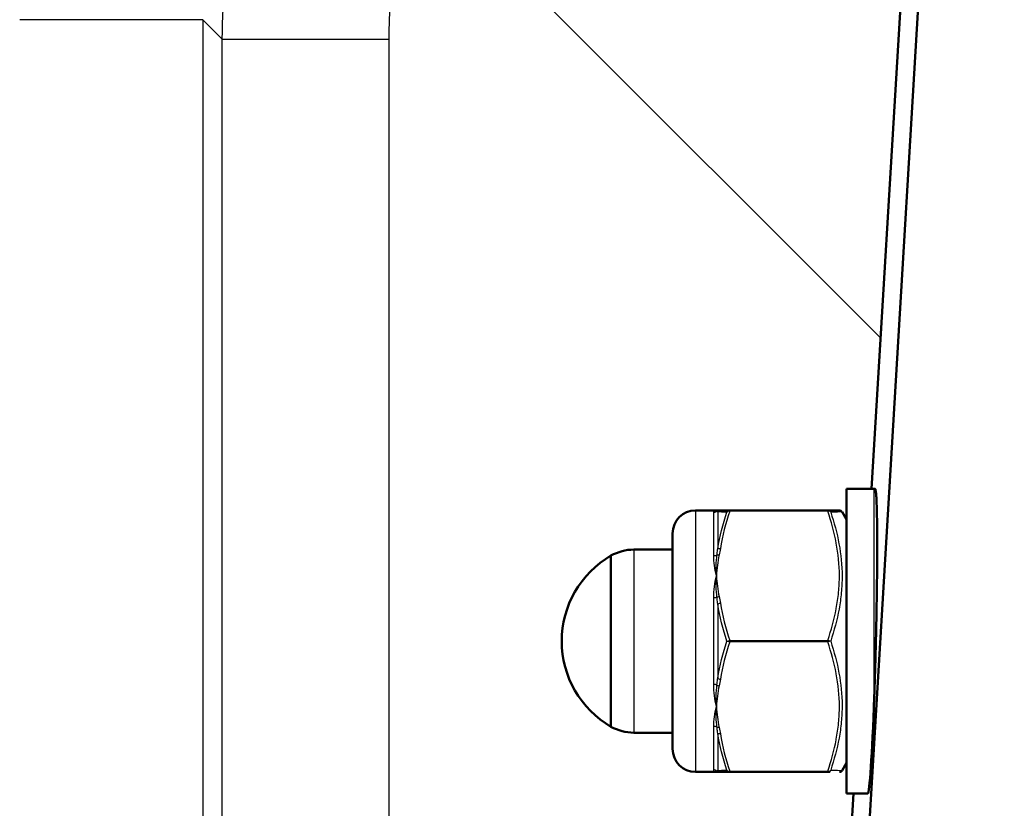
# Model space of a CAD drawing. Header units: millimetres. Extents: x 196 to 2279, y -1387 to 2348.
# Tile 74 of 89: x 292 to 356, y 1623 to 1674. Entities that reach past the tile are written whole.
import ezdxf

# ---------------------------------------------------------------- set-up
doc = ezdxf.new("R2010")
doc.units = ezdxf.units.MM
doc.header["$LTSCALE"] = 0.75
doc.layers.add('Visible', color=7, linetype='Continuous', lineweight=50)
doc.layers.add('Visible Narrow', color=7, linetype='Continuous', lineweight=25)

msp = doc.modelspace()

# ---------------------------------------------------------------- linework, layer by layer
at = {"layer": 'Visible', "extrusion": (0, 1, -2.966e-13)}
for p, q in [((339.429, 1498.805, -556.942), (380.987, 2196.115, 278.485)), ((346.901, 1643.666, -423.027), (379.797, 2195.646, 238.285)), ((347.073, 1643.666, -415.068), (345.273, 1643.666, -415.068)), ((336.82, 1642.266, -415.068), (335.473, 1642.266, -415.068)), ((337.693, 1642.266, -410.219), (344.054, 1642.266, -410.219)), ((345.273, 1641.666, -415.068), (344.984, 1642.166, -415.068)), ((331.458, 1639.716, -415.068), (333.973, 1639.716, -415.068)), ((331.458, 1627.816, -415.068), (333.973, 1627.816, -415.068)), ((345.273, 1625.866, -415.068), (344.984, 1625.365, -415.068)), ((336.82, 1625.266, -415.068), (335.473, 1625.266, -415.068)), ((344.054, 1625.266, -410.219), (337.693, 1625.266, -410.219)), ((343.669, 1589.443, -487.989), (345.72, 1623.866, -446.749)), ((346.649, 1623.866, -415.068), (345.273, 1623.866, -415.068))]:
    msp.add_line(p, q, dxfattribs=at)
at = {"layer": 'Visible', "extrusion": (1, 0, 0)}
for centre, radius in [((1633.766, -415.068, 345.273), 9.9), ((1633.766, -415.068, 329.973), 5.557)]:
    msp.add_arc(centre, radius, 0, 180, dxfattribs=at)
at = {"layer": 'Visible', "extrusion": (0, -2.966e-13, -1)}
for centre, radius, start, end in [((-347.073, 1643.466, 415.068), 0.2, 90, 107.5023), ((-335.473, 1640.766, 415.068), 1.5, 0, 90), ((-333.199, 1633.766, 415.068), 6.425, 300.1304, 59.8696), ((-331.458, 1636.716, 415.068), 3, 60.34021, 90), ((-331.458, 1630.816, 415.068), 3, 270, 299.65979), ((-335.473, 1626.766, 415.068), 1.5, 270, 360)]:
    msp.add_arc(centre, radius, start, end, dxfattribs=at)
at = {"layer": 'Visible', "extrusion": (-1, 0, 0)}
msp.add_arc((-1633.766, -415.068, -333.973), 7, 0, 180, dxfattribs=at)
at = {"layer": 'Visible', "extrusion": (-0.999272, 0.024453, 0.029297)}
msp.add_ellipse((346.892, 1633.766, -415.068), major_axis=(0.378, 6.344, 7.6), ratio=0.999272, start_param=4.016859, end_param=5.214296, dxfattribs=at)
at = {"layer": 'Visible', "extrusion": (0.999272, -0.024453, -0.029297)}
msp.add_open_spline([(347.134, 1643.656, -415.068), (347.139, 1643.655, -414.879), (347.144, 1643.647, -414.69), (347.16, 1643.609, -414.13), (347.169, 1643.561, -413.765), (347.183, 1643.46, -413.219), (347.188, 1643.415, -413.008), (347.198, 1643.306, -412.583), (347.203, 1643.243, -412.367), (347.212, 1643.103, -411.94), (347.216, 1643.025, -411.729), (347.224, 1642.859, -411.322), (347.227, 1642.77, -411.126), (347.236, 1642.532, -410.636), (347.241, 1642.36, -410.325), (347.25, 1641.974, -409.711), (347.253, 1641.76, -409.408), (347.259, 1641.299, -408.828), (347.261, 1641.053, -408.551), (347.264, 1640.543, -408.034), (347.264, 1640.281, -407.793), (347.264, 1639.759, -407.358), (347.264, 1639.475, -407.142), (347.261, 1638.875, -406.733), (347.259, 1638.558, -406.541), (347.253, 1637.906, -406.191), (347.25, 1637.57, -406.035), (347.241, 1636.896, -405.765), (347.236, 1636.559, -405.651), (347.227, 1636.034, -405.504), (347.224, 1635.826, -405.452), (347.216, 1635.396, -405.361), (347.212, 1635.174, -405.323), (347.203, 1634.729, -405.26), (347.198, 1634.506, -405.237), (347.188, 1634.067, -405.207), (347.183, 1633.852, -405.199), (347.169, 1633.296, -405.198), (347.16, 1632.929, -405.216), (347.139, 1632.186, -405.299), (347.128, 1631.809, -405.364), (347.105, 1631.067, -405.538), (347.093, 1630.701, -405.648), (347.078, 1630.284, -405.801), (347.076, 1630.219, -405.825), (347.073, 1630.155, -405.85)], degree=3, knots=[-3.777881, -3.777881, -3.777881, -3.777881, -3.725182, -3.725182, -3.619813, -3.619813, -3.55829, -3.55829, -3.496768, -3.496768, -3.435245, -3.435245, -3.373723, -3.373723, -3.271734, -3.271734, -3.169746, -3.169746, -3.067757, -3.067757, -2.965768, -2.965768, -2.86378, -2.86378, -2.761791, -2.761791, -2.659802, -2.659802, -2.557814, -2.557814, -2.496291, -2.496291, -2.434769, -2.434769, -2.373247, -2.373247, -2.311724, -2.311724, -2.206355, -2.206355, -2.100986, -2.100986, -1.995617, -1.995617, -1.975953, -1.975953, -1.975953, -1.975953], dxfattribs=at)
at = {"layer": 'Visible', "extrusion": (2.1255e-12, -1, 4.56e-14)}
msp.add_open_spline([(336.82, 1642.266, -415.068), (336.849, 1642.266, -414.543), (336.904, 1642.266, -414.019), (337, 1642.266, -413.502)], degree=3, dxfattribs=at)
at = {"layer": 'Visible', "extrusion": (-1.88837e-11, 1, 2.6172e-12)}
for points in [[(337, 1642.266, -413.502), (337.03, 1642.266, -413.341), (337.057, 1642.266, -413.179), (337.08, 1642.266, -413.016)], [(337.08, 1625.266, -413.016), (337.057, 1625.266, -413.179), (337.03, 1625.266, -413.341), (337, 1625.266, -413.502)]]:
    msp.add_open_spline(points, degree=3, dxfattribs=at)
at = {"layer": 'Visible', "extrusion": (-5.14e-14, 1, -2.326e-13)}
for points in [[(337.08, 1642.266, -413.016), (337.211, 1642.266, -412.067), (337.426, 1642.266, -411.137), (337.693, 1642.266, -410.219)], [(337.693, 1625.266, -410.219), (337.426, 1625.266, -411.137), (337.211, 1625.266, -412.067), (337.08, 1625.266, -413.016)]]:
    msp.add_open_spline(points, degree=3, dxfattribs=at)
at = {"layer": 'Visible'}
for points, knots in [([(344.054, 1642.266, -410.219), (344.281, 1642.266, -411), (344.471, 1642.266, -411.794), (344.603, 1642.266, -412.593), (344.605, 1642.266, -412.603), (344.606, 1642.266, -412.613), (344.608, 1642.266, -412.623), (344.74, 1642.266, -413.432), (344.811, 1642.266, -414.245), (344.812, 1642.266, -415.063), (344.812, 1642.266, -415.065), (344.812, 1642.266, -415.066), (344.812, 1642.266, -415.068)], [0.000060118, 0.000060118, 0.000060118, 0.000060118, 0.002500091, 0.002500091, 0.002500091, 0.002530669, 0.002530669, 0.002530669, 0.005001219, 0.005001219, 0.005001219, 0.005006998, 0.005006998, 0.005006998, 0.005006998]), ([(344.812, 1642.266, -415.068), (344.833, 1642.266, -415.068), (344.855, 1642.262, -415.068), (344.896, 1642.248, -415.068), (344.915, 1642.238, -415.068), (344.95, 1642.212, -415.068), (344.965, 1642.195, -415.068), (344.98, 1642.174, -415.068), (344.982, 1642.17, -415.068), (344.984, 1642.166, -415.068)], [0, 0, 0, 0, 0.00644166, 0.00644166, 0.01294486, 0.01294486, 0.01944585, 0.01944585, 0.02077629, 0.02077629, 0.02077629, 0.02077629]), ([(344.984, 1625.365, -415.068), (344.974, 1625.347, -415.068), (344.96, 1625.33, -415.068), (344.928, 1625.301, -415.068), (344.909, 1625.29, -415.068), (344.869, 1625.273, -415.068), (344.847, 1625.268, -415.068), (344.823, 1625.266, -415.068), (344.82, 1625.266, -415.068), (344.816, 1625.266, -415.068), (344.814, 1625.266, -415.068), (344.812, 1625.266, -415.068)], [0.00008735, 0.00008735, 0.00008735, 0.00008735, 0.00644198, 0.00644198, 0.01294518, 0.01294518, 0.01944618, 0.01944618, 0.02024858, 0.02024858, 0.02085033, 0.02085033, 0.02085033, 0.02085033])]:
    msp.add_open_spline(points, degree=3, knots=knots, dxfattribs=at)
at = {"layer": 'Visible', "extrusion": (2.1237e-12, -1, 4.58e-14)}
msp.add_open_spline([(337, 1625.266, -413.502), (336.904, 1625.266, -414.02), (336.849, 1625.266, -414.544), (336.82, 1625.266, -415.068)], degree=3, dxfattribs=at)
at = {"layer": 'Visible', "extrusion": (0, 1, 0)}
msp.add_open_spline([(344.199, 1625.266, -410.739), (344.199, 1625.266, -410.738), (344.199, 1625.266, -410.738), (344.199, 1625.266, -410.738), (344.199, 1625.266, -410.738), (344.198, 1625.266, -410.736), (344.198, 1625.266, -410.735), (344.197, 1625.266, -410.731), (344.196, 1625.266, -410.729), (344.193, 1625.266, -410.716), (344.19, 1625.266, -410.706), (344.185, 1625.266, -410.686), (344.182, 1625.266, -410.676), (344.174, 1625.266, -410.646), (344.168, 1625.266, -410.626), (344.157, 1625.266, -410.586), (344.152, 1625.266, -410.565), (344.141, 1625.266, -410.525), (344.135, 1625.266, -410.505), (344.118, 1625.266, -410.445), (344.107, 1625.266, -410.405), (344.082, 1625.266, -410.316), (344.068, 1625.266, -410.267), (344.054, 1625.266, -410.219)], degree=3, knots=[0, 0, 0, 0, 0.00004883, 0.00004883, 0.00009766, 0.00009766, 0.00048828, 0.00048828, 0.00126953, 0.00126953, 0.00439453, 0.00439453, 0.00751953, 0.00751953, 0.01376954, 0.01376954, 0.02001954, 0.02001954, 0.02626955, 0.02626955, 0.03876959, 0.03876959, 0.0539827, 0.0539827, 0.0539827, 0.0539827], dxfattribs=at)
at = {"layer": 'Visible Narrow', "extrusion": (0, 1, -2.966e-13)}
for p, q in [((347.485, 1653.473, -911.729), (317.755, 1683.203, -916.141)), ((304.728, 1672.889, -928.23), (303.461, 1674.155, -948.225)), ((303.461, 1674.155, -948.225), (303.461, 1492.772, -948.225)), ((304.728, 1494.038, -928.23), (304.728, 1672.889, -928.23)), ((315.537, 1672.889, -916.471), (315.537, 1494.038, -916.471)), ((344.054, 1642.216, -410.132), (337.693, 1642.216, -410.132)), ((337.693, 1633.816, -405.282), (344.054, 1633.816, -405.282)), ((344.054, 1633.716, -405.282), (337.693, 1633.716, -405.282)), ((337.693, 1625.316, -410.132), (344.054, 1625.316, -410.132))]:
    msp.add_line(p, q, dxfattribs=at)
for centre, start, end in [((-290.787, -947.423, 1674.155), 183.624, 266.479), ((-317.402, -929.033, 1672.889), 3.624, 81.557)]:
    msp.add_arc(centre, 12.7, start, end, dxfattribs=at)
at = {"layer": 'Visible Narrow', "extrusion": (-1, 0, 0)}
for centre, radius, start, end in [((-1633.766, -415.068, -347.073), 9.9, 68.6081, 180), ((-1633.766, -415.068, -336.647), 8.5, 130.68574, 169.31426), ((-1642.166, -410.219, -344.054), 0.1, 120.00003, 180), ((-1633.766, -415.068, -336.647), 8.5, 70.68574, 109.31426), ((-1633.766, -415.068, -336.647), 8.5, 10.68575, 49.31426)]:
    msp.add_arc(centre, radius, start, end, dxfattribs=at)
at = {"layer": 'Visible Narrow', "extrusion": (1, 0, 0)}
for centre, radius, start, end in [((1633.766, -415.068, 335.473), 8.5, 0, 180), ((1633.766, -415.068, 336.906), 8.65, 13.88956, 46.11044), ((1633.766, -415.068, 331.458), 5.95, 0, 180), ((1633.766, -415.068, 336.906), 8.65, 73.88956, 106.11044), ((1633.766, -415.068, 336.906), 8.65, 133.88956, 166.11044)]:
    msp.add_arc(centre, radius, start, end, dxfattribs=at)
at = {"layer": 'Visible Narrow', "extrusion": (-4.3084e-12, 0.185422, -0.982659)}
msp.add_arc((-336.647, 1537.271, 710.807), 0.3, 224.99611, 270, dxfattribs=at)
at = {"layer": 'Visible Narrow', "extrusion": (-0.182291, 1.44823e-11, -0.983245)}
msp.add_arc((-1642.066, -406.731, 345.142), 0.2, 134.0111, 180, dxfattribs=at)
at = {"layer": 'Visible Narrow', "extrusion": (-0.137281, 1.47e-14, -0.990532)}
msp.add_arc((-1642.066, -390.588, 362.831), 0.2, 119.03738, 180, dxfattribs=at)
at = {"layer": 'Visible Narrow', "extrusion": (-1, 1.7526e-12, -1.6272e-12)}
msp.add_arc((-1642.166, -410.219, -337.693), 0.1, 120.00001, 179.99999, dxfattribs=at)
at = {"layer": 'Visible Narrow', "extrusion": (-3.716e-13, 0.758297, -0.65191)}
msp.add_arc((-336.647, 759.123, 1509.466), 0.3, 224.99611, 270, dxfattribs=at)
at = {"layer": 'Visible Narrow', "extrusion": (0.182291, 0.851515, -0.491622)}
msp.add_arc((13.623, 466.861, 1658.204), 0.2, 38.00309, 83.99199, dxfattribs=at)
at = {"layer": 'Visible Narrow', "extrusion": (0.137281, 0.857826, -0.495266)}
msp.add_arc((-73.735, 473.028, 1655.364), 0.2, 24.50562, 85.46824, dxfattribs=at)
at = {"layer": 'Visible Narrow', "extrusion": (-0.182291, 0.851515, -0.491622)}
msp.add_arc((-672.123, 397.557, 1532.261), 0.2, 50.01911, 96.00801, dxfattribs=at)
at = {"layer": 'Visible Narrow', "extrusion": (-3.5436e-12, 0.943719, -0.330749)}
msp.add_arc((-336.647, 157.459, 1679.099), 0.3, 224.99611, 270, dxfattribs=at)
at = {"layer": 'Visible Narrow', "extrusion": (-0.137281, 0.857826, -0.495266)}
msp.add_arc((-591.392, 420.31, 1558.748), 0.2, 33.56914, 94.53176, dxfattribs=at)
at = {"layer": 'Visible Narrow', "extrusion": (-1, 2.3267e-12, 1.9587e-12)}
msp.add_arc((-1633.766, -405.369, -337.693), 0.1, 60.00001, 119.99999, dxfattribs=at)
at = {"layer": 'Visible Narrow', "extrusion": (-1, -2.52336e-11, -1.45686e-11)}
msp.add_arc((-1633.766, -405.369, -344.054), 0.1, 60.00003, 119.99998, dxfattribs=at)
at = {"layer": 'Visible Narrow', "extrusion": (-1.231e-13, 0.943719, 0.330749)}
msp.add_arc((-336.647, -923.274, 1404.532), 0.3, 224.99611, 270, dxfattribs=at)
at = {"layer": 'Visible Narrow', "extrusion": (0.182291, 0.851515, 0.491622)}
msp.add_arc((11.886, -1173.243, 1250.091), 0.2, 50.01911, 96.00801, dxfattribs=at)
at = {"layer": 'Visible Narrow', "extrusion": (0.137281, 0.857826, 0.495266)}
msp.add_arc((-75.046, -1177.654, 1244.225), 0.2, 33.56914, 94.53176, dxfattribs=at)
at = {"layer": 'Visible Narrow', "extrusion": (-3.704e-12, 0.758297, 0.65191)}
msp.add_arc((-336.647, -1371.013, 968.292), 0.3, 224.99611, 270, dxfattribs=at)
at = {"layer": 'Visible Narrow', "extrusion": (0.182291, -0.851515, -0.491622)}
msp.add_arc((670.385, -1103.939, -1124.147), 0.2, 96.00801, 141.99691, dxfattribs=at)
at = {"layer": 'Visible Narrow', "extrusion": (0.137281, -0.857826, -0.495266)}
msp.add_arc((590.081, -1124.936, -1147.609), 0.2, 94.53176, 155.49438, dxfattribs=at)
at = {"layer": 'Visible Narrow', "extrusion": (-4.073e-13, 0.185422, 0.982659)}
msp.add_arc((-336.647, -1673.597, -104.934), 0.3, 224.99611, 270, dxfattribs=at)
at = {"layer": 'Visible Narrow', "extrusion": (0.182291, 5.0028e-12, 0.983245)}
msp.add_arc((1625.466, -406.731, -345.142), 0.2, 134.0111, 180, dxfattribs=at)
at = {"layer": 'Visible Narrow', "extrusion": (-0.137281, -2.816e-13, -0.990532)}
msp.add_arc((-1625.466, -390.588, 362.831), 0.2, 0, 60.96262, dxfattribs=at)
at = {"layer": 'Visible Narrow', "extrusion": (-1, -1.776e-13, 7.93e-13)}
msp.add_arc((-1625.366, -410.219, -337.693), 0.1, 0.00001, 59.99999, dxfattribs=at)
at = {"layer": 'Visible Narrow', "extrusion": (-1, 0, 4.225e-12)}
msp.add_arc((-1625.366, -410.219, -344.054), 0.1, 0.00006, 59.99997, dxfattribs=at)
at = {"layer": 'Visible Narrow', "extrusion": (-0.078403, -0.020798, 0.996705)}
msp.add_open_spline([(304.728, 1672.889, -928.23), (304.731, 1675.529, -928.175), (305.014, 1678.196, -928.097), (305.575, 1680.801, -927.998), (306.137, 1683.407, -927.9), (306.977, 1685.951, -927.781), (308.06, 1688.354, -927.645)], degree=3, knots=[2.8546526, 2.8546526, 2.8546526, 2.8546526, 3.0639142, 3.0639142, 3.0639142, 3.2731759, 3.2731759, 3.2731759, 3.2731759], dxfattribs=at)
at = {"layer": 'Visible Narrow', "extrusion": (-0.146825, 8.606e-13, 0.989162)}
msp.add_open_spline([(317.755, 1683.203, -916.141), (317.032, 1681.602, -916.249), (316.472, 1679.906, -916.332), (316.098, 1678.168, -916.387), (315.724, 1676.43, -916.443), (315.537, 1674.651, -916.471), (315.537, 1672.889, -916.471)], degree=3, knots=[3.0100095, 3.0100095, 3.0100095, 3.0100095, 3.219271, 3.219271, 3.219271, 3.4285327, 3.4285327, 3.4285327, 3.4285327], dxfattribs=at)
at = {"layer": 'Visible Narrow'}
for points, knots in [([(336.647, 1642.118, -413.492), (336.647, 1642.167, -413.754), (336.665, 1642.204, -414.015), (336.696, 1642.229, -414.278), (336.727, 1642.253, -414.542), (336.77, 1642.266, -414.807), (336.82, 1642.266, -415.068)], [0, 0, 0, 0, 0.000794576, 0.000794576, 0.000794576, 0.001593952, 0.001593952, 0.001593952, 0.001593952]), ([(336.906, 1642.163, -412.992), (336.895, 1642.175, -413.124), (336.882, 1642.187, -413.256), (336.868, 1642.198, -413.389), (336.865, 1642.2, -413.418), (336.862, 1642.202, -413.447), (336.859, 1642.205, -413.476)], [0, 0, 0, 0, 0.0004000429, 0.0004000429, 0.0004000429, 0.0004882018, 0.0004882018, 0.0004882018, 0.0004882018]), ([(337.693, 1642.216, -410.132), (337.652, 1642.221, -410.135), (337.613, 1642.216, -410.147), (337.58, 1642.204, -410.164), (337.547, 1642.192, -410.181), (337.521, 1642.174, -410.202), (337.503, 1642.152, -410.226)], [0, 0, 0, 0, 0.0001165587, 0.0001165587, 0.0001165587, 0.0002331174, 0.0002331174, 0.0002331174, 0.0002331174]), ([(344.054, 1633.816, -405.282), (344.281, 1634.491, -405.672), (344.469, 1635.172, -406.066), (344.601, 1635.862, -406.464), (344.603, 1635.873, -406.47), (344.605, 1635.884, -406.476), (344.607, 1635.895, -406.483), (344.672, 1636.238, -406.681), (344.723, 1636.584, -406.88), (344.757, 1636.931, -407.081), (344.758, 1636.938, -407.085), (344.759, 1636.946, -407.089), (344.759, 1636.953, -407.094), (344.794, 1637.305, -407.297), (344.812, 1637.662, -407.503), (344.812, 1638.017, -407.708), (344.811, 1638.734, -408.122), (344.739, 1639.442, -408.531), (344.606, 1640.142, -408.935), (344.605, 1640.149, -408.939), (344.603, 1640.157, -408.944), (344.602, 1640.164, -408.948), (344.47, 1640.855, -409.346), (344.282, 1641.538, -409.741), (344.054, 1642.216, -410.132)], [0.000059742, 0.000059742, 0.000059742, 0.000059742, 0.002480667, 0.002480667, 0.002480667, 0.002519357, 0.002519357, 0.002519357, 0.003724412, 0.003724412, 0.003724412, 0.003749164, 0.003749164, 0.003749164, 0.004971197, 0.004971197, 0.004971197, 0.007438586, 0.007438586, 0.007438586, 0.007465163, 0.007465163, 0.007465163, 0.009898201, 0.009898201, 0.009898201, 0.009898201]), ([(344.985, 1642.166, -415.068), (344.985, 1642.166, -415.066), (344.985, 1642.166, -415.065), (344.984, 1642.166, -414.247), (344.915, 1642.164, -413.435), (344.658, 1642.159, -411.821), (344.47, 1642.156, -411.017), (344.243, 1642.152, -410.226)], [0.004908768, 0.004908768, 0.004908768, 0.004908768, 0.004914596, 0.004914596, 0.007371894, 0.007371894, 0.009829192, 0.009829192, 0.009829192, 0.009829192]), ([(344.243, 1642.152, -410.226), (344.469, 1641.471, -409.829), (344.655, 1640.785, -409.429), (344.913, 1639.397, -408.622), (344.984, 1638.696, -408.215), (344.985, 1637.629, -407.6), (344.969, 1637.272, -407.394), (344.902, 1636.561, -406.985), (344.852, 1636.207, -406.781), (344.658, 1635.148, -406.175), (344.47, 1634.453, -405.777), (344.243, 1633.766, -405.384)], [0, 0, 0, 0, 0.002438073, 0.002438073, 0.004876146, 0.004876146, 0.006095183, 0.006095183, 0.007314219, 0.007314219, 0.009752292, 0.009752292, 0.009752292, 0.009752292]), ([(336.859, 1639.364, -408.556), (336.873, 1639.474, -408.631), (336.887, 1639.582, -408.707), (336.899, 1639.691, -408.784), (336.901, 1639.715, -408.801), (336.904, 1639.739, -408.818), (336.906, 1639.762, -408.835)], [0, 0, 0, 0, 0.000400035, 0.000400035, 0.000400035, 0.0004882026, 0.0004882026, 0.0004882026, 0.0004882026]), ([(336.647, 1636.577, -407.047), (336.647, 1636.828, -407.135), (336.665, 1637.073, -407.234), (336.696, 1637.312, -407.344), (336.727, 1637.553, -407.454), (336.77, 1637.789, -407.576), (336.82, 1638.016, -407.707)], [0, 0, 0, 0, 0.000794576, 0.000794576, 0.000794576, 0.001593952, 0.001593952, 0.001593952, 0.001593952]), ([(336.906, 1636.166, -406.758), (336.895, 1636.287, -406.813), (336.882, 1636.407, -406.869), (336.868, 1636.527, -406.926), (336.865, 1636.553, -406.939), (336.862, 1636.58, -406.951), (336.859, 1636.606, -406.964)], [0, 0, 0, 0, 0.0004000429, 0.0004000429, 0.0004000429, 0.0004882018, 0.0004882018, 0.0004882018, 0.0004882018]), ([(337.693, 1633.716, -405.282), (337.652, 1633.721, -405.279), (337.613, 1633.728, -405.289), (337.58, 1633.737, -405.308), (337.547, 1633.746, -405.327), (337.521, 1633.756, -405.353), (337.503, 1633.766, -405.384)], [0, 0, 0, 0, 0.0001165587, 0.0001165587, 0.0001165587, 0.0002331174, 0.0002331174, 0.0002331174, 0.0002331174]), ([(344.054, 1633.816, -405.282), (344.095, 1633.811, -405.279), (344.134, 1633.803, -405.289), (344.167, 1633.794, -405.308), (344.199, 1633.785, -405.327), (344.225, 1633.775, -405.353), (344.243, 1633.766, -405.384)], [0.0000000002, 0.0000000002, 0.0000000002, 0.0000000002, 0.0001165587, 0.0001165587, 0.0001165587, 0.0002331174, 0.0002331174, 0.0002331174, 0.0002331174]), ([(344.054, 1625.316, -410.132), (344.281, 1625.991, -409.742), (344.469, 1626.672, -409.349), (344.601, 1627.362, -408.951), (344.603, 1627.373, -408.944), (344.605, 1627.384, -408.938), (344.607, 1627.395, -408.932), (344.672, 1627.738, -408.733), (344.723, 1628.084, -408.534), (344.757, 1628.431, -408.333), (344.758, 1628.438, -408.329), (344.759, 1628.446, -408.325), (344.759, 1628.453, -408.321), (344.794, 1628.805, -408.117), (344.812, 1629.162, -407.911), (344.812, 1629.517, -407.706), (344.811, 1630.234, -407.292), (344.739, 1630.942, -406.884), (344.606, 1631.642, -406.48), (344.605, 1631.649, -406.475), (344.603, 1631.657, -406.471), (344.602, 1631.664, -406.467), (344.47, 1632.355, -406.068), (344.282, 1633.038, -405.674), (344.054, 1633.716, -405.282)], [0.000059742, 0.000059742, 0.000059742, 0.000059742, 0.002480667, 0.002480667, 0.002480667, 0.002519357, 0.002519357, 0.002519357, 0.003724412, 0.003724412, 0.003724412, 0.003749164, 0.003749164, 0.003749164, 0.004971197, 0.004971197, 0.004971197, 0.007438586, 0.007438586, 0.007438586, 0.007465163, 0.007465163, 0.007465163, 0.009898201, 0.009898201, 0.009898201, 0.009898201]), ([(344.243, 1633.766, -405.384), (344.469, 1633.081, -405.776), (344.655, 1632.391, -406.17), (344.913, 1630.998, -406.968), (344.984, 1630.296, -407.372), (344.985, 1629.229, -407.988), (344.969, 1628.872, -408.195), (344.902, 1628.162, -408.606), (344.852, 1627.809, -408.811), (344.658, 1626.755, -409.424), (344.47, 1626.063, -409.828), (344.243, 1625.379, -410.226)], [0, 0, 0, 0, 0.002438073, 0.002438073, 0.004876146, 0.004876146, 0.006095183, 0.006095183, 0.007314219, 0.007314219, 0.009752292, 0.009752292, 0.009752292, 0.009752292]), ([(336.859, 1630.925, -406.964), (336.873, 1631.045, -406.906), (336.887, 1631.165, -406.85), (336.899, 1631.285, -406.795), (336.901, 1631.312, -406.782), (336.904, 1631.339, -406.77), (336.906, 1631.365, -406.758)], [0, 0, 0, 0, 0.000400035, 0.000400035, 0.000400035, 0.0004882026, 0.0004882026, 0.0004882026, 0.0004882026]), ([(336.647, 1628.224, -408.623), (336.647, 1628.426, -408.449), (336.665, 1628.634, -408.287), (336.696, 1628.849, -408.134), (336.727, 1629.065, -407.981), (336.77, 1629.289, -407.838), (336.82, 1629.516, -407.707)], [0, 0, 0, 0, 0.000794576, 0.000794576, 0.000794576, 0.001593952, 0.001593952, 0.001593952, 0.001593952]), ([(336.906, 1627.769, -408.835), (336.895, 1627.877, -408.757), (336.882, 1627.986, -408.681), (336.868, 1628.095, -408.606), (336.865, 1628.119, -408.589), (336.862, 1628.143, -408.573), (336.859, 1628.167, -408.556)], [0, 0, 0, 0, 0.0004000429, 0.0004000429, 0.0004000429, 0.0004882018, 0.0004882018, 0.0004882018, 0.0004882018]), ([(336.859, 1625.327, -413.476), (336.873, 1625.337, -413.344), (336.887, 1625.348, -413.212), (336.899, 1625.36, -413.079), (336.901, 1625.363, -413.05), (336.904, 1625.366, -413.021), (336.906, 1625.368, -412.992)], [0, 0, 0, 0, 0.000400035, 0.000400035, 0.000400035, 0.0004882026, 0.0004882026, 0.0004882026, 0.0004882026]), ([(337.693, 1625.266, -410.219), (337.652, 1625.266, -410.213), (337.613, 1625.278, -410.211), (337.58, 1625.299, -410.213), (337.547, 1625.319, -410.214), (337.521, 1625.347, -410.219), (337.503, 1625.379, -410.226)], [0, 0, 0, 0, 0.0001165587, 0.0001165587, 0.0001165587, 0.0002331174, 0.0002331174, 0.0002331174, 0.0002331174]), ([(344.054, 1625.316, -410.132), (344.095, 1625.311, -410.135), (344.134, 1625.315, -410.147), (344.167, 1625.327, -410.164), (344.199, 1625.339, -410.181), (344.225, 1625.357, -410.202), (344.243, 1625.379, -410.226)], [0.0000000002, 0.0000000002, 0.0000000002, 0.0000000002, 0.0001165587, 0.0001165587, 0.0001165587, 0.0002331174, 0.0002331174, 0.0002331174, 0.0002331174]), ([(344.243, 1625.379, -410.226), (344.469, 1625.375, -411.015), (344.655, 1625.372, -411.81), (344.914, 1625.367, -413.422), (344.984, 1625.366, -414.243), (344.985, 1625.366, -415.064), (344.985, 1625.366, -415.066), (344.985, 1625.366, -415.068)], [0, 0, 0, 0, 0.002448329, 0.002448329, 0.004896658, 0.004896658, 0.004903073, 0.004903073, 0.004903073, 0.004903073])]:
    msp.add_open_spline(points, degree=3, knots=knots, dxfattribs=at)
for points in [[(336.859, 1642.205, -413.476), (336.802, 1642.246, -414.004), (336.798, 1642.266, -414.537), (336.82, 1642.266, -415.068)], [(337.503, 1642.152, -410.226), (337.243, 1642.156, -411.134), (337.035, 1642.16, -412.056), (336.906, 1642.163, -412.992)], [(336.906, 1639.762, -408.835), (337.035, 1640.571, -409.305), (337.243, 1641.368, -409.769), (337.503, 1642.152, -410.226)], [(337.503, 1642.152, -410.226), (337.541, 1642.219, -410.211), (337.616, 1642.266, -410.208), (337.693, 1642.266, -410.219)], [(344.054, 1642.266, -410.219), (344.131, 1642.266, -410.208), (344.206, 1642.219, -410.212), (344.243, 1642.152, -410.226)], [(344.243, 1642.152, -410.226), (344.206, 1642.198, -410.176), (344.131, 1642.225, -410.137), (344.054, 1642.216, -410.132)], [(336.82, 1638.016, -407.707), (336.72, 1638.469, -407.969), (336.647, 1638.902, -408.275), (336.647, 1639.307, -408.623)], [(336.82, 1638.016, -407.707), (336.798, 1638.476, -407.973), (336.802, 1638.928, -408.257), (336.859, 1639.364, -408.556)], [(336.859, 1636.606, -406.964), (336.802, 1637.084, -407.192), (336.798, 1637.555, -407.441), (336.82, 1638.016, -407.707)], [(337.503, 1633.766, -405.384), (337.243, 1634.554, -405.835), (337.035, 1635.354, -406.293), (336.906, 1636.166, -406.758)], [(336.906, 1631.365, -406.758), (337.035, 1632.177, -406.292), (337.243, 1632.977, -405.835), (337.503, 1633.766, -405.384)], [(337.503, 1633.766, -405.384), (337.541, 1633.786, -405.319), (337.616, 1633.806, -405.277), (337.693, 1633.816, -405.282)], [(344.243, 1633.766, -405.384), (344.206, 1633.745, -405.319), (344.131, 1633.725, -405.277), (344.054, 1633.716, -405.282)], [(336.82, 1629.516, -407.707), (336.72, 1629.969, -407.446), (336.647, 1630.451, -407.223), (336.647, 1630.954, -407.047)], [(336.82, 1629.516, -407.707), (336.798, 1629.976, -407.441), (336.802, 1630.448, -407.192), (336.859, 1630.925, -406.964)], [(336.859, 1628.167, -408.556), (336.802, 1628.603, -408.257), (336.798, 1629.055, -407.973), (336.82, 1629.516, -407.707)], [(337.503, 1625.379, -410.226), (337.243, 1626.163, -409.769), (337.035, 1626.96, -409.304), (336.906, 1627.769, -408.835)], [(336.82, 1625.266, -415.068), (336.72, 1625.266, -414.545), (336.647, 1625.314, -414.017), (336.647, 1625.413, -413.492)], [(336.82, 1625.266, -415.068), (336.798, 1625.266, -414.537), (336.802, 1625.285, -414.004), (336.859, 1625.327, -413.476)], [(336.906, 1625.368, -412.992), (337.035, 1625.371, -412.056), (337.243, 1625.375, -411.134), (337.503, 1625.379, -410.226)], [(337.503, 1625.379, -410.226), (337.541, 1625.333, -410.176), (337.616, 1625.306, -410.137), (337.693, 1625.316, -410.132)], [(344.243, 1625.379, -410.226), (344.206, 1625.312, -410.211), (344.131, 1625.266, -410.208), (344.054, 1625.266, -410.219)]]:
    msp.add_open_spline(points, degree=3, dxfattribs=at)
at = {"layer": 'Visible Narrow', "extrusion": (-6.7372e-12, 0.5, 0.866025)}
msp.add_open_spline([(337.693, 1642.216, -410.132), (337.426, 1641.42, -409.673), (337.211, 1640.615, -409.208), (337.08, 1639.793, -408.733)], degree=3, dxfattribs=at)
at = {"layer": 'Visible Narrow', "extrusion": (-8.4893e-12, 0.5, 0.866025)}
msp.add_open_spline([(337, 1639.372, -408.49), (336.904, 1638.924, -408.232), (336.849, 1638.47, -407.97), (336.82, 1638.016, -407.707)], degree=3, dxfattribs=at)
at = {"layer": 'Visible Narrow', "extrusion": (-3.66189e-11, -0.5, -0.866025)}
msp.add_open_spline([(337.08, 1639.793, -408.733), (337.057, 1639.652, -408.652), (337.03, 1639.512, -408.571), (337, 1639.372, -408.49)], degree=3, dxfattribs=at)
at = {"layer": 'Visible Narrow', "extrusion": (1.16359e-11, 0.5, 0.866025)}
msp.add_open_spline([(336.82, 1638.016, -407.707), (336.849, 1637.561, -407.445), (336.904, 1637.107, -407.183), (337, 1636.659, -406.924)], degree=3, dxfattribs=at)
at = {"layer": 'Visible Narrow', "extrusion": (-5.73549e-11, -0.5, -0.866025)}
msp.add_open_spline([(337, 1636.659, -406.924), (337.03, 1636.519, -406.843), (337.057, 1636.379, -406.762), (337.08, 1636.238, -406.681)], degree=3, dxfattribs=at)
at = {"layer": 'Visible Narrow', "extrusion": (3.377e-13, 0.5, 0.866025)}
msp.add_open_spline([(337.08, 1636.238, -406.681), (337.211, 1635.417, -406.207), (337.426, 1634.611, -405.742), (337.693, 1633.816, -405.282)], degree=3, dxfattribs=at)
at = {"layer": 'Visible Narrow', "extrusion": (-2.84e-14, -0.5, 0.866025)}
msp.add_open_spline([(337.693, 1633.716, -405.282), (337.426, 1632.92, -405.742), (337.211, 1632.115, -406.207), (337.08, 1631.293, -406.681)], degree=3, dxfattribs=at)
at = {"layer": 'Visible Narrow', "extrusion": (1.00798e-11, -0.5, 0.866025)}
msp.add_open_spline([(337, 1630.872, -406.924), (336.904, 1630.424, -407.183), (336.849, 1629.97, -407.445), (336.82, 1629.516, -407.707)], degree=3, dxfattribs=at)
at = {"layer": 'Visible Narrow', "extrusion": (-5.70093e-11, 0.5, -0.866025)}
msp.add_open_spline([(337.08, 1631.293, -406.681), (337.057, 1631.152, -406.762), (337.03, 1631.012, -406.843), (337, 1630.872, -406.924)], degree=3, dxfattribs=at)
at = {"layer": 'Visible Narrow', "extrusion": (-7.6338e-12, -0.5, 0.866025)}
msp.add_open_spline([(336.82, 1629.516, -407.707), (336.849, 1629.061, -407.97), (336.904, 1628.607, -408.232), (337, 1628.159, -408.49)], degree=3, dxfattribs=at)
at = {"layer": 'Visible Narrow', "extrusion": (1.03996e-10, 0.5, -0.866025)}
msp.add_open_spline([(337, 1628.159, -408.49), (337.03, 1628.019, -408.571), (337.057, 1627.879, -408.652), (337.08, 1627.738, -408.733)], degree=3, dxfattribs=at)
at = {"layer": 'Visible Narrow', "extrusion": (2.9942e-12, -0.5, 0.866025)}
msp.add_open_spline([(337.08, 1627.738, -408.733), (337.211, 1626.917, -409.208), (337.426, 1626.111, -409.673), (337.693, 1625.316, -410.132)], degree=3, dxfattribs=at)

doc.saveas('drawing.dxf')
